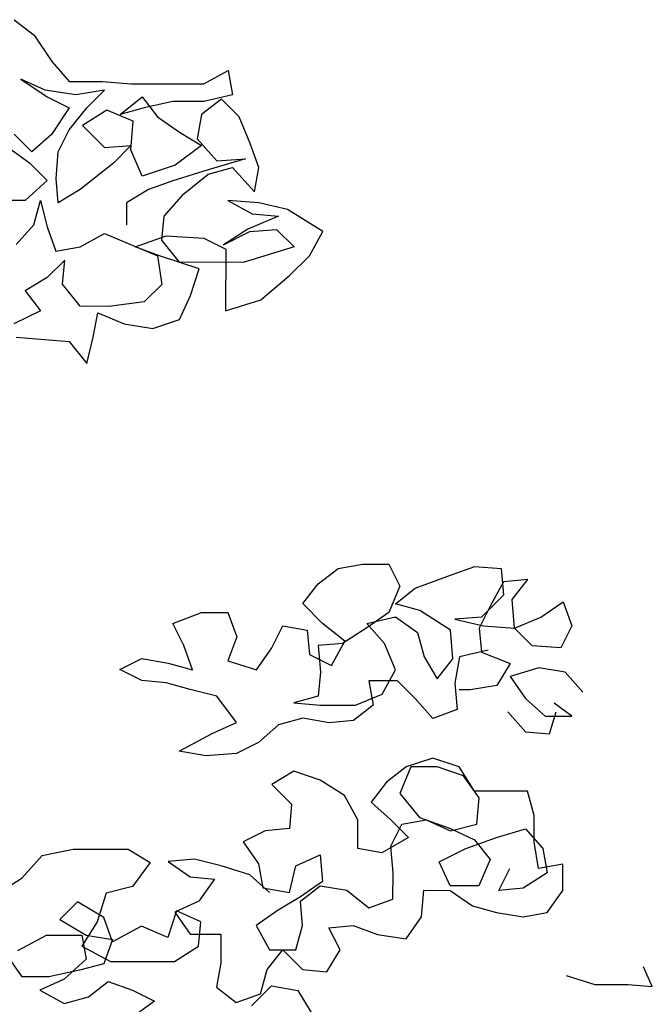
# Model space of a CAD drawing. Header units: millimetres. Extents: x 7407.82 to 7409.94, y 16581.93 to 16584.76.
# Tile 18 of 18: x 7409.48 to 7409.78, y 16584.09 to 16584.55. Entities that reach past the tile are written whole.
import ezdxf

# ---------------------------------------------------------------- set-up
doc = ezdxf.new("R2010")
doc.units = ezdxf.units.MM
doc.header["$LTSCALE"] = 150
doc.header["$MEASUREMENT"] = 0
doc.layers.get('0').update_dxf_attribs({"linetype": 'CONTINUOUS'})

msp = doc.modelspace()

# ---------------------------------------------------------------- linework, layer by layer
for p, q in [((7409.47872, 16584.54837), (7409.48798, 16584.54116)), ((7409.48798, 16584.54116), (7409.49621, 16584.52879)), ((7409.49621, 16584.52879), (7409.50444, 16584.51952)), ((7409.56725, 16584.51843), (7409.57858, 16584.5246)), ((7409.57858, 16584.5246), (7409.58063, 16584.51327)), ((7409.49311, 16584.51541), (7409.48178, 16584.52057)), ((7409.48178, 16584.52057), (7409.49413, 16584.51232)), ((7409.50444, 16584.51952), (7409.51988, 16584.5195)), ((7409.51988, 16584.5195), (7409.53327, 16584.51846)), ((7409.53327, 16584.51846), (7409.56725, 16584.51843)), ((7409.50752, 16584.51334), (7409.49311, 16584.51541)), ((7409.49413, 16584.51232), (7409.50443, 16584.50716)), ((7409.52091, 16584.51539), (7409.50752, 16584.51334)), ((7409.51266, 16584.50716), (7409.52091, 16584.51539)), ((7409.52811, 16584.50405), (7409.53841, 16584.51228)), ((7409.53841, 16584.51228), (7409.54561, 16584.50301)), ((7409.58063, 16584.51327), (7409.56724, 16584.51019)), ((7409.55282, 16584.51021), (7409.53943, 16584.50713)), ((7409.56724, 16584.51019), (7409.55282, 16584.51021)), ((7409.57548, 16584.51122), (7409.5662, 16584.50402)), ((7409.58371, 16584.50297), (7409.57548, 16584.51122)), ((7409.50443, 16584.50716), (7409.49618, 16584.49481)), ((7409.50442, 16584.49687), (7409.51266, 16584.50716)), ((7409.52193, 16584.50612), (7409.5106, 16584.49892)), ((7409.53428, 16584.50096), (7409.52193, 16584.50612)), ((7409.53943, 16584.50713), (7409.52811, 16584.50405)), ((7409.54561, 16584.50301), (7409.5559, 16584.49579)), ((7409.5662, 16584.50402), (7409.56413, 16584.49269)), ((7409.58884, 16584.49061), (7409.58371, 16584.50297)), ((7409.5106, 16584.49892), (7409.52088, 16584.48861)), ((7409.53324, 16584.48757), (7409.53428, 16584.50096)), ((7409.4869, 16584.48659), (7409.47867, 16584.49483)), ((7409.49618, 16584.49481), (7409.4869, 16584.48659)), ((7409.49926, 16584.48657), (7409.50442, 16584.49687)), ((7409.5559, 16584.49579), (7409.56619, 16584.4896)), ((7409.47455, 16584.48969), (7409.48587, 16584.48144)), ((7409.52088, 16584.48861), (7409.53324, 16584.48963)), ((7409.53324, 16584.48963), (7409.525, 16584.4814)), ((7409.56619, 16584.4896), (7409.55383, 16584.48035)), ((7409.56413, 16584.49269), (7409.57339, 16584.48239)), ((7409.59295, 16584.47928), (7409.58884, 16584.49061)), ((7409.49822, 16584.47422), (7409.49926, 16584.48657)), ((7409.53838, 16584.47521), (7409.53324, 16584.48757)), ((7409.48587, 16584.48144), (7409.4941, 16584.47319)), ((7409.525, 16584.4814), (7409.50954, 16584.46906)), ((7409.55383, 16584.48035), (7409.53838, 16584.47521)), ((7409.58678, 16584.4834), (7409.56927, 16584.47827)), ((7409.57339, 16584.48239), (7409.58678, 16584.4834)), ((7409.56927, 16584.47827), (7409.55279, 16584.47314)), ((7409.55793, 16584.46696), (7409.56927, 16584.47621)), ((7409.56927, 16584.47621), (7409.5806, 16584.47929)), ((7409.5806, 16584.47929), (7409.59088, 16584.46796)), ((7409.59088, 16584.46796), (7409.59295, 16584.47928)), ((7409.4941, 16584.47319), (7409.48379, 16584.46394)), ((7409.49924, 16584.46289), (7409.49822, 16584.47422)), ((7409.55279, 16584.47314), (7409.54146, 16584.46903)), ((7409.50954, 16584.46906), (7409.49924, 16584.46289)), ((7409.54146, 16584.46903), (7409.53116, 16584.46286)), ((7409.54866, 16584.45667), (7409.55793, 16584.46696)), ((7409.48379, 16584.46394), (7409.4632, 16584.46395)), ((7409.4879, 16584.4526), (7409.491, 16584.46393)), ((7409.491, 16584.46393), (7409.49408, 16584.45157)), ((7409.53116, 16584.46286), (7409.53115, 16584.45257)), ((7409.59294, 16584.46281), (7409.57852, 16584.46385)), ((7409.57852, 16584.46385), (7409.58984, 16584.45766)), ((7409.60632, 16584.4597), (7409.59294, 16584.46281)), ((7409.54762, 16584.44534), (7409.54866, 16584.45667)), ((7409.6022, 16584.45662), (7409.58778, 16584.45045)), ((7409.58984, 16584.45766), (7409.6022, 16584.45662)), ((7409.62279, 16584.44939), (7409.60632, 16584.4597)), ((7409.47965, 16584.44335), (7409.4879, 16584.4526)), ((7409.49408, 16584.45157), (7409.49819, 16584.44024)), ((7409.50951, 16584.44229), (7409.52085, 16584.44846)), ((7409.52085, 16584.44846), (7409.54555, 16584.43814)), ((7409.53526, 16584.44226), (7409.54968, 16584.4474)), ((7409.54968, 16584.4474), (7409.56718, 16584.44635)), ((7409.58778, 16584.45045), (7409.57644, 16584.44326)), ((7409.57644, 16584.44326), (7409.58881, 16584.44942)), ((7409.58881, 16584.44942), (7409.60116, 16584.45044)), ((7409.60116, 16584.45044), (7409.60939, 16584.4422)), ((7409.6166, 16584.43807), (7409.62279, 16584.44939)), ((7409.55584, 16584.43504), (7409.54762, 16584.44534)), ((7409.56718, 16584.44635), (7409.57747, 16584.4412)), ((7409.49819, 16584.44024), (7409.50951, 16584.44229)), ((7409.54658, 16584.43814), (7409.53526, 16584.44226)), ((7409.57747, 16584.4412), (7409.57745, 16584.41237)), ((7409.60939, 16584.4422), (7409.5857, 16584.43501)), ((7409.5023, 16584.43612), (7409.49406, 16584.42789)), ((7409.50126, 16584.42479), (7409.5023, 16584.43612)), ((7409.54555, 16584.43814), (7409.5476, 16584.42475)), ((7409.56511, 16584.43194), (7409.54658, 16584.43814)), ((7409.5857, 16584.43501), (7409.55584, 16584.43504)), ((7409.60732, 16584.42881), (7409.6166, 16584.43807)), ((7409.56098, 16584.41959), (7409.56511, 16584.43194)), ((7409.49406, 16584.42789), (7409.48375, 16584.42172)), ((7409.50949, 16584.41449), (7409.50126, 16584.42479)), ((7409.5476, 16584.42475), (7409.53935, 16584.41652)), ((7409.59393, 16584.4175), (7409.60732, 16584.42881)), ((7409.48375, 16584.42172), (7409.49095, 16584.41244)), ((7409.53935, 16584.41652), (7409.52287, 16584.41447)), ((7409.55582, 16584.40827), (7409.56098, 16584.41959)), ((7409.57745, 16584.41237), (7409.59393, 16584.4175)), ((7409.49095, 16584.41244), (7409.47859, 16584.40628)), ((7409.52287, 16584.41447), (7409.50949, 16584.41449)), ((7409.51565, 16584.40007), (7409.51772, 16584.41139)), ((7409.51772, 16584.41139), (7409.53008, 16584.40623)), ((7409.53008, 16584.40623), (7409.54346, 16584.40416)), ((7409.54346, 16584.40416), (7409.55582, 16584.40827)), ((7409.47962, 16584.4001), (7409.493, 16584.39906)), ((7409.493, 16584.39906), (7409.50433, 16584.39802)), ((7409.50433, 16584.39802), (7409.51255, 16584.38771)), ((7409.51255, 16584.38771), (7409.51565, 16584.40007)), ((7409.62071, 16584.28485), (7409.62998, 16584.29205)), ((7409.62998, 16584.29205), (7409.64131, 16584.2941)), ((7409.64131, 16584.2941), (7409.65367, 16584.29409)), ((7409.65367, 16584.29409), (7409.65881, 16584.28378)), ((7409.6825, 16584.28891), (7409.69383, 16584.29302)), ((7409.69383, 16584.29302), (7409.70618, 16584.29198)), ((7409.70618, 16584.29198), (7409.7072, 16584.27962)), ((7409.66601, 16584.28275), (7409.6825, 16584.28891)), ((7409.71853, 16584.28682), (7409.7072, 16584.2858)), ((7409.71132, 16584.27756), (7409.71853, 16584.28682)), ((7409.61349, 16584.27559), (7409.62071, 16584.28485)), ((7409.65881, 16584.28378), (7409.65365, 16584.27143)), ((7409.65674, 16584.27555), (7409.66601, 16584.28275)), ((7409.7072, 16584.2858), (7409.70102, 16584.27448)), ((7409.7072, 16584.27962), (7409.69689, 16584.26933)), ((7409.71233, 16584.26417), (7409.71132, 16584.27756)), ((7409.62275, 16584.26631), (7409.61349, 16584.27559)), ((7409.66806, 16584.27245), (7409.65674, 16584.27555)), ((7409.70102, 16584.27448), (7409.69586, 16584.26419)), ((7409.72469, 16584.26931), (7409.735, 16584.27651)), ((7409.735, 16584.27651), (7409.73911, 16584.26518)), ((7409.55273, 16584.26638), (7409.56613, 16584.27151)), ((7409.56613, 16584.27151), (7409.57848, 16584.2715)), ((7409.57848, 16584.2715), (7409.58259, 16584.26017)), ((7409.65365, 16584.27143), (7409.64334, 16584.26423)), ((7409.64335, 16584.26629), (7409.65674, 16584.26937)), ((7409.65674, 16584.26937), (7409.66703, 16584.26215)), ((7409.68247, 16584.26317), (7409.66806, 16584.27245)), ((7409.69689, 16584.26933), (7409.68454, 16584.26832)), ((7409.68454, 16584.26832), (7409.69792, 16584.26521)), ((7409.71233, 16584.26417), (7409.72469, 16584.26931)), ((7409.55787, 16584.25608), (7409.55273, 16584.26638)), ((7409.59906, 16584.25501), (7409.60422, 16584.2653)), ((7409.60422, 16584.2653), (7409.61554, 16584.26323)), ((7409.63304, 16584.25807), (7409.62275, 16584.26631)), ((7409.64334, 16584.26423), (7409.63201, 16584.25704)), ((7409.65158, 16584.25702), (7409.64335, 16584.26629)), ((7409.69586, 16584.26419), (7409.69688, 16584.25286)), ((7409.69792, 16584.26521), (7409.71233, 16584.26417)), ((7409.72056, 16584.25593), (7409.71233, 16584.26417)), ((7409.73911, 16584.26518), (7409.73395, 16584.25488)), ((7409.58259, 16584.26017), (7409.57846, 16584.24885)), ((7409.61554, 16584.26323), (7409.61656, 16584.2519)), ((7409.66703, 16584.26215), (7409.6701, 16584.25082)), ((7409.68349, 16584.24978), (7409.68247, 16584.26317)), ((7409.56198, 16584.24475), (7409.55787, 16584.25608)), ((7409.59184, 16584.24472), (7409.59906, 16584.25501)), ((7409.63201, 16584.25704), (7409.62068, 16584.25602)), ((7409.62068, 16584.25602), (7409.6217, 16584.24366)), ((7409.62685, 16584.24675), (7409.63304, 16584.25807)), ((7409.65671, 16584.24466), (7409.65158, 16584.25702)), ((7409.73395, 16584.25488), (7409.72056, 16584.25593)), ((7409.528, 16584.24478), (7409.5383, 16584.24992)), ((7409.5383, 16584.24992), (7409.55066, 16584.24784)), ((7409.61656, 16584.2519), (7409.62685, 16584.24675)), ((7409.6701, 16584.25082), (7409.67627, 16584.24052)), ((7409.67627, 16584.24052), (7409.68349, 16584.24978)), ((7409.68658, 16584.25081), (7409.68451, 16584.23845)), ((7409.69997, 16584.25389), (7409.68658, 16584.25081)), ((7409.69688, 16584.25286), (7409.71026, 16584.2477)), ((7409.55066, 16584.24784), (7409.56198, 16584.24475)), ((7409.57846, 16584.24885), (7409.59184, 16584.24472)), ((7409.71026, 16584.2477), (7409.70407, 16584.23741)), ((7409.72364, 16584.24563), (7409.71025, 16584.24152)), ((7409.736, 16584.24356), (7409.72364, 16584.24563)), ((7409.53829, 16584.23962), (7409.528, 16584.24478)), ((7409.6217, 16584.24366), (7409.62066, 16584.23234)), ((7409.65052, 16584.23334), (7409.65671, 16584.24466)), ((7409.71025, 16584.24152), (7409.71745, 16584.23122)), ((7409.74423, 16584.23428), (7409.736, 16584.24356)), ((7409.54962, 16584.23858), (7409.53829, 16584.23962)), ((7409.56094, 16584.23548), (7409.54962, 16584.23858)), ((7409.65774, 16584.23951), (7409.64435, 16584.23952)), ((7409.64435, 16584.23952), (7409.6464, 16584.22819)), ((7409.66597, 16584.23126), (7409.65774, 16584.23951)), ((7409.68451, 16584.23845), (7409.68553, 16584.2261)), ((7409.70407, 16584.23741), (7409.69171, 16584.23536)), ((7409.5733, 16584.23238), (7409.56094, 16584.23548)), ((7409.58255, 16584.22001), (7409.5733, 16584.23238)), ((7409.62066, 16584.23234), (7409.60933, 16584.22926)), ((7409.63816, 16584.2282), (7409.65052, 16584.23334)), ((7409.6742, 16584.22199), (7409.66597, 16584.23126)), ((7409.69171, 16584.23536), (7409.68656, 16584.23536)), ((7409.71745, 16584.23122), (7409.72671, 16584.22297)), ((7409.60933, 16584.22926), (7409.62169, 16584.22822)), ((7409.62169, 16584.22822), (7409.63816, 16584.2282)), ((7409.6464, 16584.22819), (7409.63713, 16584.22099)), ((7409.73907, 16584.22296), (7409.73084, 16584.22915)), ((7409.61345, 16584.22204), (7409.60212, 16584.21897)), ((7409.6258, 16584.21997), (7409.61345, 16584.22204)), ((7409.68553, 16584.2261), (7409.6742, 16584.22199)), ((7409.70921, 16584.22505), (7409.71744, 16584.21577)), ((7409.72671, 16584.22297), (7409.73907, 16584.22296)), ((7409.72876, 16584.21473), (7409.73186, 16584.22503)), ((7409.57122, 16584.21488), (7409.58255, 16584.22001)), ((7409.60212, 16584.21897), (7409.59284, 16584.21074)), ((7409.63713, 16584.22099), (7409.6258, 16584.21997)), ((7409.55577, 16584.20665), (7409.57122, 16584.21488)), ((7409.71744, 16584.21577), (7409.72876, 16584.21473)), ((7409.59284, 16584.21074), (7409.58254, 16584.2056)), ((7409.56812, 16584.20458), (7409.55577, 16584.20665)), ((7409.58254, 16584.2056), (7409.56812, 16584.20458)), ((7409.66182, 16584.19935), (7409.65255, 16584.19215)), ((7409.66388, 16584.19935), (7409.65872, 16584.18699)), ((7409.67418, 16584.20346), (7409.66182, 16584.19935)), ((7409.67624, 16584.19933), (7409.66388, 16584.19935)), ((7409.68653, 16584.19933), (7409.67418, 16584.20346)), ((7409.68859, 16584.1952), (7409.67624, 16584.19933)), ((7409.69373, 16584.18799), (7409.68653, 16584.19933)), ((7409.6093, 16584.19734), (7409.599, 16584.19117)), ((7409.62166, 16584.19321), (7409.6093, 16584.19734)), ((7409.69579, 16584.1849), (7409.68859, 16584.1952)), ((7409.599, 16584.19117), (7409.60826, 16584.18189)), ((7409.63298, 16584.18599), (7409.62166, 16584.19321)), ((7409.65255, 16584.19215), (7409.64533, 16584.18289)), ((7409.63914, 16584.17466), (7409.63298, 16584.18599)), ((7409.65872, 16584.18699), (7409.66798, 16584.17566)), ((7409.71844, 16584.18797), (7409.69373, 16584.18799)), ((7409.72152, 16584.17664), (7409.71844, 16584.18797)), ((7409.60826, 16584.18189), (7409.60722, 16584.17057)), ((7409.64533, 16584.18289), (7409.65459, 16584.17464)), ((7409.69474, 16584.17255), (7409.69579, 16584.1849)), ((7409.72151, 16584.16428), (7409.72152, 16584.17664)), ((7409.63913, 16584.16127), (7409.63914, 16584.17466)), ((7409.65458, 16584.16229), (7409.65974, 16584.17258)), ((7409.65459, 16584.17464), (7409.66282, 16584.1664)), ((7409.65974, 16584.17258), (7409.67106, 16584.17463)), ((7409.66798, 16584.17566), (7409.68239, 16584.1705)), ((7409.67106, 16584.17463), (7409.68239, 16584.16947)), ((7409.68239, 16584.16947), (7409.69474, 16584.17255)), ((7409.59589, 16584.16955), (7409.58559, 16584.16441)), ((7409.60722, 16584.17057), (7409.59589, 16584.16955)), ((7409.68239, 16584.1705), (7409.69371, 16584.16534)), ((7409.70401, 16584.16636), (7409.7174, 16584.17047)), ((7409.7174, 16584.17047), (7409.72562, 16584.16119)), ((7409.58559, 16584.16441), (7409.59279, 16584.1541)), ((7409.66282, 16584.1664), (7409.65046, 16584.1592)), ((7409.6556, 16584.14993), (7409.65458, 16584.16229)), ((7409.68959, 16584.16122), (7409.70401, 16584.16636)), ((7409.69371, 16584.16534), (7409.70091, 16584.15607)), ((7409.72356, 16584.15193), (7409.72151, 16584.16428)), ((7409.48248, 16584.14759), (7409.49176, 16584.15788)), ((7409.49176, 16584.15788), (7409.50618, 16584.16095)), ((7409.50618, 16584.16095), (7409.53192, 16584.16093)), ((7409.53192, 16584.16093), (7409.54221, 16584.15474)), ((7409.61029, 16584.15306), (7409.62162, 16584.1582)), ((7409.62162, 16584.1582), (7409.62264, 16584.14584)), ((7409.65046, 16584.1592), (7409.63913, 16584.16127)), ((7409.67722, 16584.15506), (7409.68959, 16584.16122)), ((7409.72562, 16584.16119), (7409.72767, 16584.14986)), ((7409.54221, 16584.15474), (7409.53396, 16584.14342)), ((7409.56293, 16584.15619), (7409.55057, 16584.15517)), ((7409.55057, 16584.15517), (7409.56086, 16584.14796)), ((7409.57528, 16584.15309), (7409.56293, 16584.15619)), ((7409.58867, 16584.14896), (7409.57528, 16584.15309)), ((7409.59279, 16584.1541), (7409.59484, 16584.14278)), ((7409.60719, 16584.14071), (7409.61029, 16584.15306)), ((7409.68236, 16584.14373), (7409.67722, 16584.15506)), ((7409.70091, 16584.15607), (7409.69575, 16584.14371)), ((7409.73489, 16584.15397), (7409.72356, 16584.15193)), ((7409.73487, 16584.14162), (7409.73489, 16584.15397)), ((7409.59793, 16584.14071), (7409.58867, 16584.14896)), ((7409.65558, 16584.13757), (7409.6556, 16584.14993)), ((7409.70501, 16584.14165), (7409.71017, 16584.15194)), ((7409.72767, 16584.14986), (7409.71634, 16584.14267)), ((7409.47115, 16584.14039), (7409.48248, 16584.14759)), ((7409.56086, 16584.14796), (7409.57219, 16584.14692)), ((7409.57219, 16584.14692), (7409.56497, 16584.13663)), ((7409.62264, 16584.14584), (7409.61234, 16584.13864)), ((7409.52161, 16584.14034), (7409.51747, 16584.12696)), ((7409.53396, 16584.14342), (7409.52161, 16584.14034)), ((7409.59484, 16584.14278), (7409.60719, 16584.14071)), ((7409.61234, 16584.13658), (7409.62161, 16584.14378)), ((7409.62161, 16584.14378), (7409.63397, 16584.14171)), ((7409.63397, 16584.14171), (7409.64425, 16584.13346)), ((7409.66896, 16584.12932), (7409.67, 16584.14168)), ((7409.67, 16584.14168), (7409.68236, 16584.14167)), ((7409.69575, 16584.14371), (7409.68236, 16584.14373)), ((7409.68236, 16584.14167), (7409.69265, 16584.13445)), ((7409.71634, 16584.14267), (7409.70501, 16584.14165)), ((7409.72766, 16584.13133), (7409.73487, 16584.14162)), ((7409.50822, 16584.13624), (7409.49997, 16584.12801)), ((7409.52057, 16584.12902), (7409.50822, 16584.13624)), ((7409.56497, 16584.13663), (7409.55364, 16584.13149)), ((7409.61234, 16584.13864), (7409.60204, 16584.13247)), ((7409.61336, 16584.12526), (7409.61234, 16584.13658)), ((7409.64425, 16584.13346), (7409.65558, 16584.13757)), ((7409.55455, 16584.13208), (7409.55042, 16584.11972)), ((7409.55364, 16584.13149), (7409.56084, 16584.12118)), ((7409.56587, 16584.12692), (7409.55455, 16584.13208)), ((7409.60204, 16584.13247), (7409.59173, 16584.12527)), ((7409.69265, 16584.13445), (7409.70397, 16584.13135)), ((7409.70397, 16584.13135), (7409.71633, 16584.12928)), ((7409.71633, 16584.12928), (7409.72766, 16584.13133)), ((7409.49997, 16584.12801), (7409.51232, 16584.12079)), ((7409.51747, 16584.12696), (7409.51026, 16584.11564)), ((7409.52467, 16584.11769), (7409.52057, 16584.12902)), ((7409.56483, 16584.11559), (7409.56587, 16584.12692)), ((7409.66175, 16584.11903), (7409.66896, 16584.12932)), ((7409.53807, 16584.12488), (7409.52467, 16584.11769)), ((7409.55042, 16584.11972), (7409.53807, 16584.12488)), ((7409.56084, 16584.12118), (7409.57525, 16584.12117)), ((7409.57525, 16584.12117), (7409.57524, 16584.10779)), ((7409.59173, 16584.12527), (7409.5979, 16584.11394)), ((7409.61026, 16584.11393), (7409.61336, 16584.12526)), ((7409.62571, 16584.12421), (7409.63704, 16584.12523)), ((7409.63085, 16584.11391), (7409.62571, 16584.12421)), ((7409.63704, 16584.12523), (7409.64836, 16584.1211)), ((7409.64836, 16584.1211), (7409.66175, 16584.11903)), ((7409.48039, 16584.11361), (7409.49379, 16584.12081)), ((7409.49379, 16584.12081), (7409.51026, 16584.12079)), ((7409.51026, 16584.12079), (7409.51231, 16584.10946)), ((7409.51232, 16584.12079), (7409.52467, 16584.11872)), ((7409.52467, 16584.11872), (7409.52055, 16584.1074)), ((7409.51026, 16584.11564), (7409.52364, 16584.10842)), ((7409.5535, 16584.1084), (7409.56483, 16584.11559)), ((7409.59686, 16584.10468), (7409.60408, 16584.11394)), ((7409.5979, 16584.11394), (7409.61026, 16584.11393)), ((7409.60408, 16584.11394), (7409.61334, 16584.10466)), ((7409.62466, 16584.10362), (7409.63085, 16584.11391)), ((7409.48244, 16584.10125), (7409.47524, 16584.11156)), ((7409.51231, 16584.10946), (7409.502, 16584.10021)), ((7409.52055, 16584.1074), (7409.50922, 16584.10432)), ((7409.52364, 16584.10842), (7409.5535, 16584.1084)), ((7409.57524, 16584.10779), (7409.57317, 16584.09646)), ((7409.50922, 16584.10432), (7409.4948, 16584.10124)), ((7409.59376, 16584.09335), (7409.59686, 16584.10468)), ((7409.61334, 16584.10466), (7409.62466, 16584.10362)), ((7409.7767, 16584.09669), (7409.77259, 16584.10596)), ((7409.4948, 16584.10124), (7409.48244, 16584.10125)), ((7409.502, 16584.10021), (7409.49067, 16584.09507)), ((7409.51332, 16584.09196), (7409.5226, 16584.09916)), ((7409.5226, 16584.09916), (7409.53392, 16584.09503)), ((7409.73654, 16584.10187), (7409.74992, 16584.09774)), ((7409.49067, 16584.09507), (7409.50199, 16584.08888)), ((7409.53392, 16584.09503), (7409.54421, 16584.08987)), ((7409.57317, 16584.09646), (7409.58243, 16584.08924)), ((7409.58243, 16584.08924), (7409.59376, 16584.09335)), ((7409.58952, 16584.08777), (7409.59879, 16584.09703)), ((7409.59879, 16584.09703), (7409.61115, 16584.09496)), ((7409.61115, 16584.09496), (7409.61731, 16584.08465)), ((7409.74992, 16584.09774), (7409.76537, 16584.09773)), ((7409.76537, 16584.09773), (7409.7767, 16584.09669)), ((7409.50199, 16584.08888), (7409.51332, 16584.09196)), ((7409.54421, 16584.08987), (7409.53288, 16584.08164))]:
    msp.add_line(p, q)

doc.saveas('drawing.dxf')
